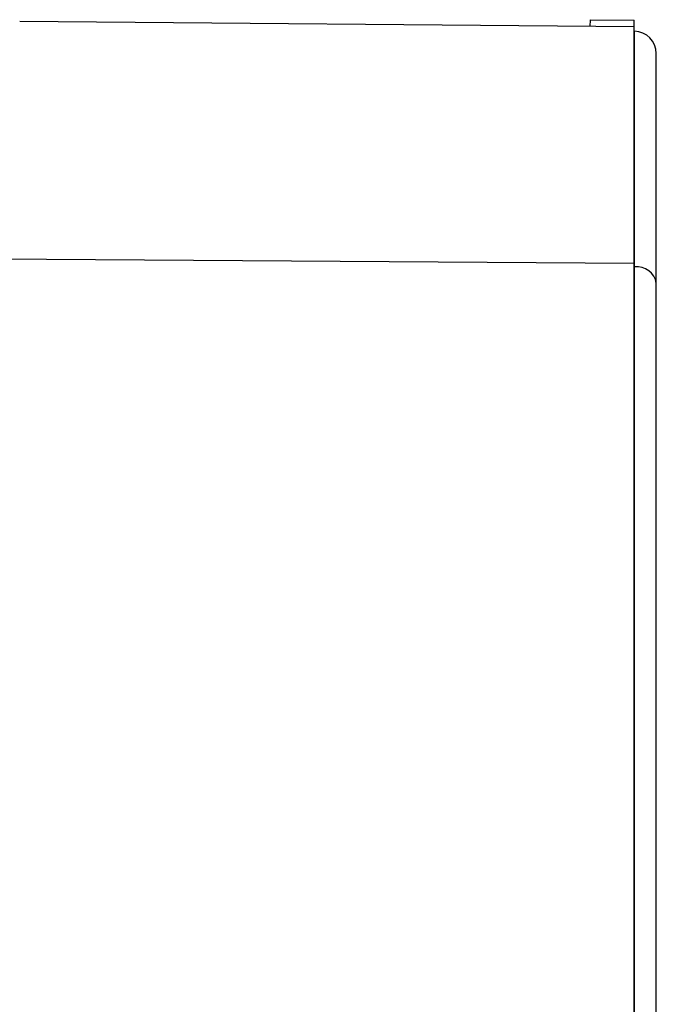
# Model space of a CAD drawing. Header units: millimetres. Extents: x -103 to 103, y -42 to 108.
# Tile 24 of 26: x 74 to 89, y 84 to 107. Entities that reach past the tile are written whole.
import ezdxf

# ---------------------------------------------------------------- set-up
doc = ezdxf.new("R2010")
doc.units = ezdxf.units.MM

msp = doc.modelspace()

# ---------------------------------------------------------------- linework, layer by layer
at = {"color": 7, "linetype": 'Continuous', "lineweight": 25}
for p, q in [((88.2, 106.464), (74.373, 106.585)), ((87.213, 106.625), (87.206, 106.473)), ((87.213, 106.625), (88.2, 106.617)), ((88.2, 20.402), (88.2, 106.617)), ((88.209, 106.364), (88.2, 106.364)), ((88.209, 20.503), (88.209, 106.364)), ((88.2, 101.139), (-30.5, 101.918)), ((88.2, 101.064), (88.209, 101.064))]:
    msp.add_line(p, q, dxfattribs=at)
for centre, radius, start, end in [((88.2, 105.864), 0.5, 360, 89), ((88.257, 100.617), 0.449, 9.0418, 96.1158)]:
    msp.add_arc(centre, radius, start, end, dxfattribs=at)
msp.add_open_spline([(88.7, 100.688), (88.7, 101.22), (88.7, 102.284), (88.7, 103.566), (88.7, 104.33), (88.7, 104.743), (88.7, 104.922), (88.7, 105.085), (88.7, 105.234), (88.7, 105.367), (88.7, 105.484), (88.7, 105.554), (88.7, 105.602), (88.7, 105.693), (88.7, 105.796), (88.7, 105.862), (88.7, 105.856), (88.7, 105.854)], degree=3, knots=[0, 0, 0, 0, 0.1678178, 0.3356356, 0.5034534, 0.5418095, 0.5801652, 0.6185206, 0.6568724, 0.6952198, 0.7335656, 0.7719098, 0.7743378, 0.7921411, 0.8889261, 0.9584005, 1, 1, 1, 1], dxfattribs=at)
msp.add_open_spline([(88.7, 55.622), (88.7, 71.607), (88.7, 86.672), (88.7, 100.688)], degree=3, dxfattribs=at)

doc.saveas('drawing.dxf')
